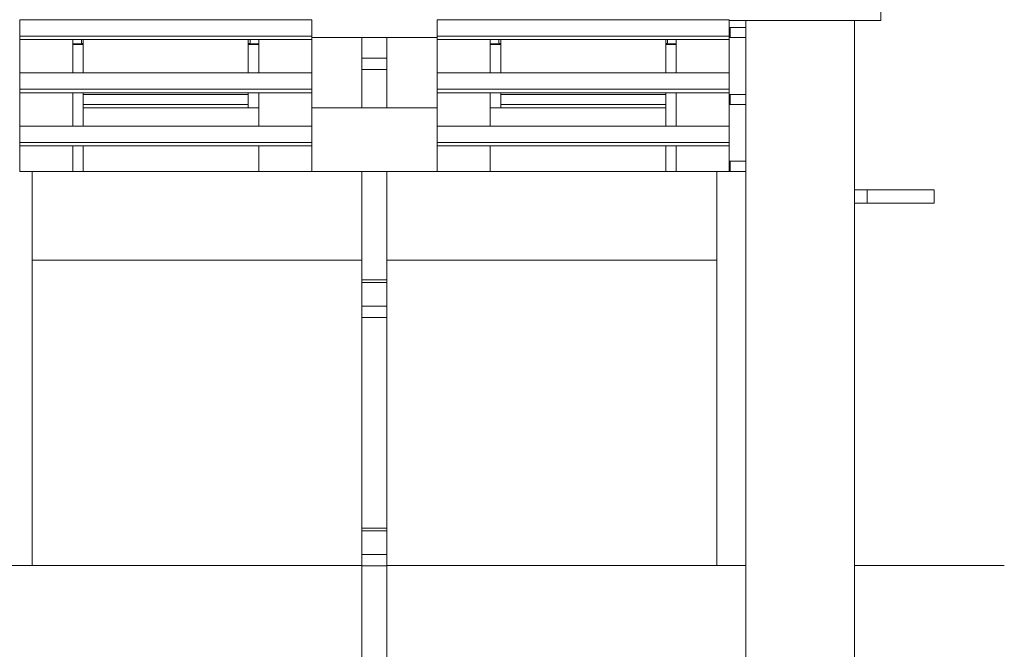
# Model space of a CAD drawing. Header units: millimetres. Extents: x 53056 to 116131, y -669674 to -625124.
# Tile 134 of 168: x 73288 to 74467, y -643071 to -642318. Entities that reach past the tile are written whole.
import ezdxf

# ---------------------------------------------------------------- set-up
doc = ezdxf.new("R2010")
doc.units = ezdxf.units.MM
doc.header["$MEASUREMENT"] = 0
doc.linetypes.add('DGN Style 1', pattern=[536.199087, 0.892178, -535.306909])
for name, color, linetype, lineweight in [('Side Cradle Stbd', 7, 'Continuous', 0), ('Side Cradle Tower', 7, 'Continuous', 0), ('Side Cradle Tower Rail Frame', 7, 'Continuous', 0)]:
    doc.layers.add(name, color=color, linetype=linetype, lineweight=lineweight)

# ---------------------------------------------------------------- blocks, each defined once
blk = doc.blocks.new('*U55')
at = {"layer": 'Side Cradle Stbd', "color": 7, "linetype": 'Continuous', "lineweight": 0}
for p, q in [((-11290.5, 4428.8), (-10896, 4428.8)), ((-10866, 4428.8), (-10471.4, 4428.8)), ((-10306.4, 4428.8), (-10127.3, 4428.8))]:
    blk.add_line(p, q, dxfattribs=at)
at = {"layer": 'Side Cradle Tower', "color": 7, "linetype": 'Continuous', "lineweight": 0}
for p, q in [((-11305.5, 5081.3), (-10955.9, 5081.3)), ((-10806, 5081.3), (-10456.4, 5081.3)), ((-10275.2, 5080.6), (-10456.4, 5080.6)), ((-10455.3, 5060.1), (-10455.3, 5072.1)), ((-11305.5, 5057.6), (-11305.5, 5061.8)), ((-11305.5, 5061.8), (-10955.9, 5061.8)), ((-11305.5, 5057.6), (-11305.5, 5017.8)), ((-11305.5, 5057.6), (-10955.9, 5057.6)), ((-11242, 5017.8), (-11242, 5057.6)), ((-11231.6, 5057.6), (-11231.6, 5053)), ((-11229.4, 5057.6), (-11229.4, 5052.5)), ((-11032, 5052.5), (-11032, 5057.6)), ((-11029.8, 5053), (-11029.8, 5057.6)), ((-11019.5, 5017.8), (-11019.5, 5057.6)), ((-10955.9, 5057.6), (-10955.9, 5061.8)), ((-10806, 5060.1), (-10955.9, 5060.1)), ((-10955.9, 5057.6), (-10955.9, 5051.8)), ((-10806, 5057.6), (-10806, 5061.8)), ((-10806, 5061.8), (-10456.4, 5061.8)), ((-10806, 5057.6), (-10456.4, 5057.6)), ((-10742.5, 5017.8), (-10742.5, 5057.6)), ((-10732.1, 5057.6), (-10732.1, 5053)), ((-10729.9, 5057.6), (-10729.9, 5052.5)), ((-10532.5, 5052.5), (-10532.5, 5057.6)), ((-10530.3, 5053), (-10530.3, 5057.6)), ((-10519.9, 5017.8), (-10519.9, 5057.6)), ((-10456.4, 5057.6), (-10456.4, 5061.8)), ((-10456.4, 5057.6), (-10456.4, 5017.8)), ((-11242, 5053.2), (-11231.6, 5053)), ((-11229.4, 5051.8), (-11242, 5051.8)), ((-11229.4, 5052.6), (-11229.4, 5052.5)), ((-11229.4, 5052.5), (-11229.4, 5051.8)), ((-11229.4, 5051.8), (-11229.4, 5017.8)), ((-11032, 5051.8), (-11032, 5052.5)), ((-11032, 5051.8), (-11032, 5017.8)), ((-11019.5, 5051.8), (-11032, 5051.8)), ((-11030.2, 5053), (-11029.8, 5053)), ((-11029.8, 5053), (-11019.5, 5053.2)), ((-10955.9, 5051.8), (-10956, 5051.8)), ((-10955.9, 5051.8), (-10955.9, 5017.8)), ((-10742.5, 5053.2), (-10732.1, 5053)), ((-10729.9, 5051.8), (-10742.5, 5051.8)), ((-10729.9, 5052.6), (-10729.9, 5052.5)), ((-10729.9, 5052.5), (-10729.9, 5051.8)), ((-10729.9, 5017.8), (-10729.9, 5051.8)), ((-10532.5, 5051.8), (-10532.5, 5052.5)), ((-10532.5, 5017.8), (-10532.5, 5051.8)), ((-10519.9, 5051.8), (-10532.5, 5051.8)), ((-10530.5, 5053), (-10530.3, 5053)), ((-10530.3, 5053), (-10519.9, 5053.2)), ((-11242, 5025.4), (-11242, 5025.4)), ((-11019.5, 5025.4), (-11019.5, 5025.4)), ((-10742.5, 5025.4), (-10742.5, 5025.4)), ((-10519.9, 5025.4), (-10519.9, 5025.4)), ((-11305.5, 5017.8), (-10955.9, 5017.8)), ((-10806, 5017.8), (-10456.4, 5017.8)), ((-11305.5, 4994), (-11305.5, 4998.3)), ((-11305.5, 4998.3), (-10955.9, 4998.3)), ((-10955.9, 4994), (-10955.9, 4998.3)), ((-10806, 4994), (-10806, 4998.3)), ((-10806, 4998.3), (-10456.4, 4998.3)), ((-10456.4, 4994), (-10456.4, 4998.3)), ((-11305.5, 4994), (-11305.5, 4954.3)), ((-11305.5, 4994), (-10955.9, 4994)), ((-11242, 4954.3), (-11242, 4994)), ((-11229.4, 4994), (-11229.4, 4992.1)), ((-11229.4, 4992.1), (-11032, 4992.1)), ((-11229.4, 4980.1), (-11229.4, 4992.1)), ((-11032, 4994), (-11032, 4976.2)), ((-11032, 4992.1), (-11032, 4980.1)), ((-11032, 4992.1), (-11032, 4992.1)), ((-11019.5, 4954.3), (-11019.5, 4994)), ((-10955.9, 4994), (-10955.9, 4976.2)), ((-10806, 4994), (-10456.4, 4994)), ((-10742.5, 4954.3), (-10742.5, 4994)), ((-10729.9, 4992.1), (-10729.9, 4994)), ((-10532.5, 4992.1), (-10729.9, 4992.1)), ((-10729.9, 4992.1), (-10729.9, 4980.1)), ((-10532.5, 4992.1), (-10532.5, 4994)), ((-10532.5, 4980.1), (-10532.5, 4992.1)), ((-10519.9, 4954.3), (-10519.9, 4994)), ((-10456.4, 4994), (-10456.4, 4954.3)), ((-10455.3, 4980.1), (-10455.3, 4992.1)), ((-11032, 4980.1), (-11229.4, 4980.1)), ((-11229.4, 4980.1), (-11229.4, 4954.3)), ((-11032, 4976.2), (-11229.4, 4976.2)), ((-11032, 4980.1), (-11032, 4980.1)), ((-11019.5, 4976.2), (-11032, 4976.2)), ((-11032, 4976.2), (-11032, 4976.2)), ((-10955.9, 4976.2), (-10956, 4976.2)), ((-10806, 4976.2), (-10955.9, 4976.2)), ((-10729.9, 4976.2), (-10742.5, 4976.2)), ((-10729.9, 4980.1), (-10532.5, 4980.1)), ((-10729.9, 4976.2), (-10729.9, 4980.1)), ((-10532.5, 4976.2), (-10729.9, 4976.2)), ((-10729.9, 4976.2), (-10729.9, 4976.2)), ((-10532.5, 4954.3), (-10532.5, 4980.1)), ((-11305.5, 4954.3), (-10955.9, 4954.3)), ((-10806, 4954.3), (-10456.4, 4954.3)), ((-11305.5, 4930.5), (-11305.5, 4934.7)), ((-11305.5, 4934.7), (-10955.9, 4934.7)), ((-11305.5, 4930.5), (-11305.5, 4900.1)), ((-11305.5, 4930.5), (-10955.9, 4930.5)), ((-11242, 4900.1), (-11242, 4930.5)), ((-11229.4, 4930.5), (-11229.4, 4900.1)), ((-11019.5, 4900.1), (-11019.5, 4930.5)), ((-10955.9, 4930.5), (-10955.9, 4934.7)), ((-10806, 4930.5), (-10806, 4934.7)), ((-10806, 4934.7), (-10456.4, 4934.7)), ((-10806, 4930.5), (-10456.4, 4930.5)), ((-10742.5, 4900.1), (-10742.5, 4930.5)), ((-10532.5, 4900.1), (-10532.5, 4930.5)), ((-10519.9, 4900.1), (-10519.9, 4930.5)), ((-10456.4, 4930.5), (-10456.4, 4934.7)), ((-10456.4, 4930.5), (-10456.4, 4900.1)), ((-11019.5, 4904.7), (-11019.5, 4904.7)), ((-10742.5, 4904.7), (-10742.5, 4904.7)), ((-10455.3, 4900.1), (-10455.3, 4912.1)), ((-11229.4, 4900.1), (-10532.5, 4900.1))]:
    blk.add_line(p, q, dxfattribs=at)
at = {"layer": 'Side Cradle Tower', "color": 7, "linetype": 'Continuous', "lineweight": 0, "flags": 128}
for points in [[(-10275.2, 5340.6), (-10275.2, 5340.6), (-10275.2, 5080.6), (-10275.2, 5080.6)], [(-11305.5, 5061.8), (-11305.5, 5081.3), (-11305.5, 5081.3)], [(-10955.9, 5061.8), (-10955.9, 5081.3), (-10955.9, 5081.3)], [(-10806, 5061.8), (-10806, 5081.3), (-10806, 5081.3)], [(-10456.4, 5061.8), (-10456.4, 5081.3), (-10456.4, 5081.3)], [(-10436.4, 5072.1), (-10455.3, 5072.1), (-10456.4, 5072.1)], [(-10956, 5057.6), (-10956, 5055.3), (-10956, 5033.1), (-10956, 5017.8)], [(-10806, 5017.8), (-10806, 5033.1), (-10806, 5055.3), (-10806, 5057.6)], [(-10436.4, 5060.1), (-10455.3, 5060.1), (-10456.4, 5060.1)], [(-11231.6, 5053), (-11231.2, 5053), (-11230.8, 5053), (-11230.7, 5053), (-11230.3, 5052.9), (-11230.1, 5052.9), (-11230, 5052.8), (-11229.7, 5052.8), (-11229.6, 5052.7), (-11229.5, 5052.7), (-11229.4, 5052.6)], [(-11032, 5052.5), (-11031.9, 5052.6), (-11031.9, 5052.7), (-11031.8, 5052.7), (-11031.7, 5052.8), (-11031.4, 5052.8), (-11031.3, 5052.9), (-11031.1, 5052.9), (-11030.7, 5053), (-11030.6, 5053), (-11030.2, 5053)], [(-10732.1, 5053), (-10731.6, 5053), (-10731.2, 5053), (-10731.2, 5053), (-10730.8, 5052.9), (-10730.5, 5052.9), (-10730.5, 5052.8), (-10730.2, 5052.8), (-10730.1, 5052.7), (-10730, 5052.7), (-10729.9, 5052.6)], [(-10532.5, 5052.5), (-10532.4, 5052.6), (-10532.3, 5052.7), (-10532.3, 5052.7), (-10532, 5052.8), (-10531.8, 5052.9), (-10531.7, 5052.9), (-10531.4, 5053), (-10531.1, 5053), (-10530.9, 5053), (-10530.5, 5053)], [(-11305.5, 4998.3), (-11305.5, 5017.8), (-11305.5, 5017.8)], [(-10955.9, 4998.3), (-10955.9, 5017.8), (-10955.9, 5017.8)], [(-10806, 4998.3), (-10806, 5017.8), (-10806, 5017.8)], [(-10456.4, 4998.3), (-10456.4, 5017.8), (-10456.4, 5017.8)], [(-10956, 4994), (-10956, 4990.3), (-10956, 4954.3)], [(-10806, 4954.3), (-10806, 4990.3), (-10806, 4994)], [(-10436.4, 4992.1), (-10455.3, 4992.1), (-10456.4, 4992.1)], [(-10436.4, 4980.1), (-10455.3, 4980.1), (-10456.4, 4980.1)], [(-11305.5, 4934.7), (-11305.5, 4954.3), (-11305.5, 4954.3)], [(-10955.9, 4934.7), (-10955.9, 4954.3), (-10955.9, 4954.3)], [(-10806, 4934.7), (-10806, 4954.3), (-10806, 4954.3)], [(-10456.4, 4934.7), (-10456.4, 4954.3), (-10456.4, 4954.3)], [(-10956, 4930.5), (-10956, 4911.6), (-10956, 4900.1)], [(-10806, 4900.1), (-10806, 4911.6), (-10806, 4930.5)], [(-10436.4, 4912.1), (-10455.3, 4912.1), (-10456.4, 4912.1)], [(-11305.5, 4900.1), (-11305.5, 4900.1), (-11229.4, 4900.1), (-11229.4, 4900.1)], [(-10456.4, 4900.1), (-10456.4, 4900.1), (-10532.5, 4900.1), (-10532.5, 4900.1)], [(-10436.4, 4900.1), (-10455.3, 4900.1), (-10456.4, 4900.1)]]:
    blk.add_lwpolyline(points, dxfattribs=at)
at = {"layer": 'Side Cradle Tower Rail Frame', "color": 7, "linetype": 'Continuous', "lineweight": 0}
for p, q in [((-10436.4, 5080.6), (-10436.4, 4393.4)), ((-10306.4, 4393.4), (-10306.4, 5080.6)), ((-10896, 5060.1), (-10896, 5035.5)), ((-10866, 5035.5), (-10866, 5060.1)), ((-10866, 5035.5), (-10896, 5035.5)), ((-10896, 5035.5), (-10896, 5022)), ((-10866, 5022), (-10866, 5035.5)), ((-10866, 5022), (-10896, 5022)), ((-10896, 5022), (-10896, 4976.2)), ((-10866, 4976.2), (-10866, 5022)), ((-11290.5, 4428.8), (-11290.5, 4900.1)), ((-10896, 4900.1), (-10896, 4770.5)), ((-10866, 4770.5), (-10866, 4900.1)), ((-10471.4, 4900.1), (-10471.4, 4428.8)), ((-10306.4, 4878), (-10291.4, 4878)), ((-10291.4, 4878), (-10211.4, 4878)), ((-10291.4, 4862), (-10291.4, 4878)), ((-10211.4, 4862), (-10211.4, 4878)), ((-10291.4, 4862), (-10306.4, 4862)), ((-10211.4, 4862), (-10291.4, 4862)), ((-11290.5, 4794), (-10896, 4794)), ((-10866, 4794), (-10471.4, 4794)), ((-10866, 4770.5), (-10896, 4770.5)), ((-10896, 4770.5), (-10896, 4767.1)), ((-10866, 4767.1), (-10896, 4767.1)), ((-10896, 4767.1), (-10896, 4738.8)), ((-10866, 4767.1), (-10866, 4770.5)), ((-10866, 4738.8), (-10866, 4767.1)), ((-10866, 4738.8), (-10896, 4738.8)), ((-10896, 4738.8), (-10896, 4725.3)), ((-10866, 4725.3), (-10866, 4738.8)), ((-10866, 4725.3), (-10896, 4725.3)), ((-10896, 4725.3), (-10896, 4473.7)), ((-10866, 4473.7), (-10866, 4725.3)), ((-10866, 4473.7), (-10896, 4473.7)), ((-10896, 4473.7), (-10896, 4470.4)), ((-10866, 4470.4), (-10896, 4470.4)), ((-10896, 4470.4), (-10896, 4442.1)), ((-10866, 4470.4), (-10866, 4473.7)), ((-10866, 4442.1), (-10866, 4470.4)), ((-10866, 4442.1), (-10896, 4442.1)), ((-10896, 4442.1), (-10896, 4428.6)), ((-10866, 4428.6), (-10866, 4442.1)), ((-11325.5, 4428.8), (-11290.5, 4428.8)), ((-10866, 4428.6), (-10896, 4428.6)), ((-10896, 4428.6), (-10896, 4393.4)), ((-10866, 4393.4), (-10866, 4428.6)), ((-10471.4, 4428.8), (-10436.4, 4428.8)), ((-10896, 4393.4), (-10896, 4177)), ((-10866, 4177), (-10866, 4393.4)), ((-10436.4, 4393.4), (-10436.4, 2398.8)), ((-10306.4, 2398.8), (-10306.4, 4393.4))]:
    blk.add_line(p, q, dxfattribs=at)

msp = doc.modelspace()

# ---------------------------------------------------------------- block references
at = {"color": 7, "linetype": 'DGN Style 1', "lineweight": 0}
msp.add_blockref('*U55', (84593.95, -647399.35), dxfattribs=at)

doc.saveas('drawing.dxf')
